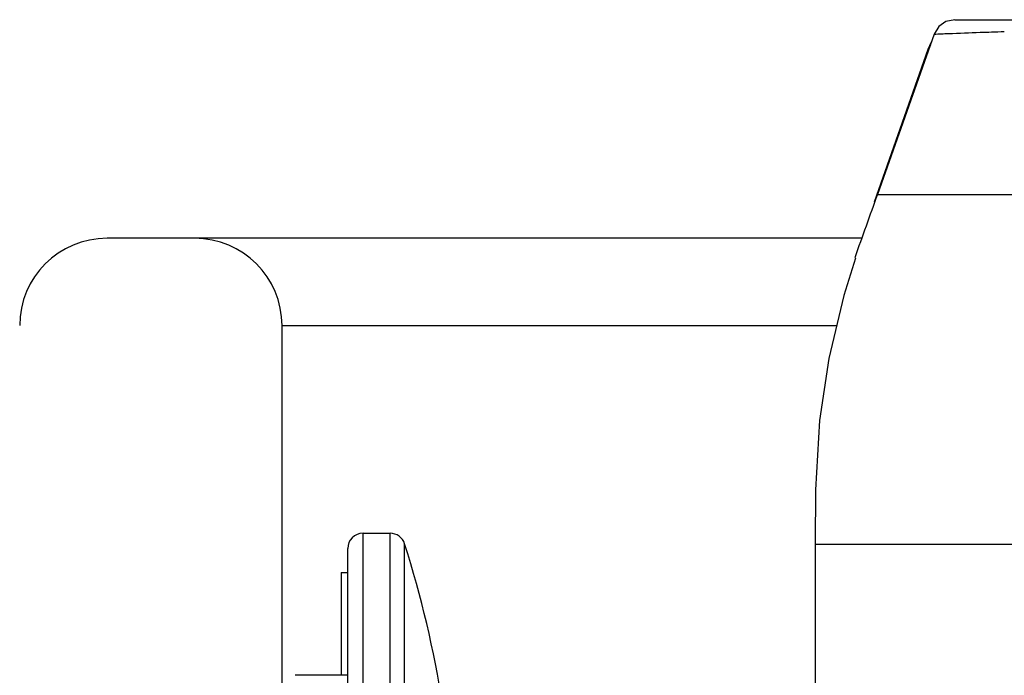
# Paper-space layout 'Sheet' of a CAD drawing. Header units: inches. Extents: x 0.2 to 10.8, y 0.2 to 8.3.
# Tile 67 of 256: x 3.0734 to 3.1634, y 2.1391 to 2.1991. Entities that reach past the tile are written whole.
import ezdxf

# ---------------------------------------------------------------- set-up
doc = ezdxf.new("R2010")
doc.units = ezdxf.units.IN
doc.header["$MEASUREMENT"] = 0
doc.layers.get('0').update_dxf_attribs({"lineweight": 5})
doc.layers.add('02___PRT_ALL_AXES', color=7, linetype='Continuous')
doc.layers.add('06___PRT_ALL_SURFS', color=7, linetype='Continuous')

psp = doc.layouts.new('Sheet')

# ---------------------------------------------------------------- linework, layer by layer
at = {"color": 0, "linetype": 'ByBlock', "lineweight": -3}
for p, q in [((3.158880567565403, 2.199122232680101), (3.478707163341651, 2.199122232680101)), ((3.156997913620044, 2.197789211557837), (3.151806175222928, 2.183122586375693)), ((3.151557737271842, 2.182446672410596), (3.156447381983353, 2.196435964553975)), ((3.15665937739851, 2.196833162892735), (3.156431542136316, 2.1964302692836)), ((3.156443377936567, 2.196437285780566), (3.156755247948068, 2.197103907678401)), ((3.156532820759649, 2.196407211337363), (3.156447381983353, 2.196435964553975)), ((3.151806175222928, 2.183122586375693), (3.266450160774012, 2.183096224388)), ((3.150407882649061, 2.179122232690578), (3.081363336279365, 2.179122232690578)), ((3.097363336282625, 1.947122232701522), (3.097363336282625, 2.171122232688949)), ((3.097363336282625, 2.171122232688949), (3.148047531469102, 2.171122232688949)), ((3.10476333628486, 2.120271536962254), (3.10476333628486, 2.152122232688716)), ((3.10476333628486, 2.152122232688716), (3.107236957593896, 2.152122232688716)), ((3.107236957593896, 2.120884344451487), (3.107236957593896, 2.152122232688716)), ((3.103363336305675, 1.899123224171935), (3.103363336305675, 2.150722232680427)), ((3.108571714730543, 2.121006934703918), (3.108571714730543, 2.151144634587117)), ((3.146115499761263, 2.151122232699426), (3.146115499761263, 2.134162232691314)), ((3.146148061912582, 2.151122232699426), (3.198035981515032, 2.151122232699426)), ((3.103363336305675, 2.139122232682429), (3.098563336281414, 2.139122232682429))]:
    psp.add_line(p, q, dxfattribs=at)
for points in [[(3.158880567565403, 2.199122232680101), (3.158083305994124, 2.198956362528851), (3.157418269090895, 2.198486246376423), (3.15699583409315, 2.197789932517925)], [(3.149797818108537, 2.177301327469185), (3.148755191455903, 2.17389298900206), (3.147358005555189, 2.16812518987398), (3.146500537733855, 2.162440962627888), (3.146142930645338, 2.156087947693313), (3.146114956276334, 2.1511223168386)]]:
    psp.add_lwpolyline(points, dxfattribs=at)
for centre, radius, start, end in [((3.081363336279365, 2.171122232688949), 0.008000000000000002, 90, 180), ((3.089363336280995, 2.171122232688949), 0.008000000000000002, 0, 90), ((3.10476333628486, 2.150722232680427), 0.0014, 90, 180), ((3.107236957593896, 2.150722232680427), 0.0014, 17.56067769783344, 90)]:
    psp.add_arc(centre, radius, start, end, dxfattribs=at)
for points, knots in [([(3.156995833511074, 2.197789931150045), (3.157438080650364, 2.197829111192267), (3.158844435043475, 2.197874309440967), (3.160248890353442, 2.19793356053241), (3.161210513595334, 2.19796612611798)], [0, 0, 0, 0, 0.315740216, 1, 1, 1, 1]), ([(3.161210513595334, 2.19796612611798), (3.161559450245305, 2.197977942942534), (3.162295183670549, 2.198002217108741), (3.163030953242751, 2.198025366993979), (3.163417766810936, 2.198037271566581)], [0, 0, 0, 0, 0.4742845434, 1, 1, 1, 1]), ([(3.151805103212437, 2.183122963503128), (3.151462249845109, 2.182158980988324), (3.150764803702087, 2.180228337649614), (3.150077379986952, 2.178294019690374), (3.149742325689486, 2.177320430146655)], [0, 0, 0, 0, 0.4984186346, 1, 1, 1, 1])]:
    psp.add_open_spline(points, degree=3, knots=knots, dxfattribs=at)
at = {"layer": '02___PRT_ALL_AXES', "color": 0, "linetype": 'ByBlock', "lineweight": -3}
psp.add_arc((3.010543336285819, 2.120122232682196), 0.10282, 0.7152240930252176, 17.56067769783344, dxfattribs=at)
at = {"layer": '06___PRT_ALL_SURFS', "color": 0, "linetype": 'ByBlock', "lineweight": -3}
for q in [(3.102763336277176, 2.139122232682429), (3.103363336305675, 2.148522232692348)]:
    psp.add_line((3.102763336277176, 2.148522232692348), q, dxfattribs=at)

doc.saveas('drawing.dxf')
